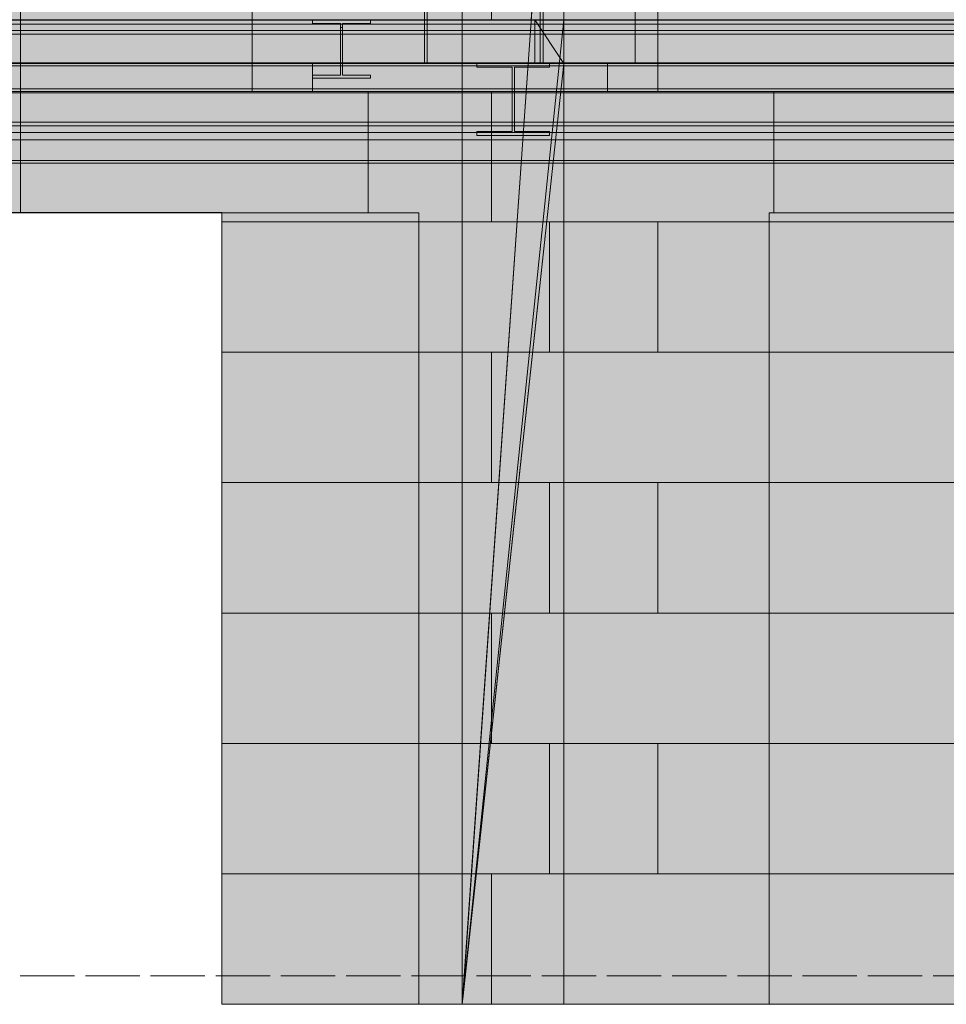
# Model space of a CAD drawing. Header units: millimetres. Extents: x 17 to 413, y 4 to 292.
# Tile 170 of 256: x 233 to 255, y 77 to 100. Entities that reach past the tile are written whole.
import ezdxf

# ---------------------------------------------------------------- set-up
doc = ezdxf.new("R2010")
doc.units = ezdxf.units.MM
doc.linetypes.add('DASHED', pattern=[1.524, 1.27, -0.254])
for name, color, linetype in [('FILL-C_9EB2DB', 7, 'Continuous'), ('FILL-EPS', 7, 'Continuous'), ('FILL-WHITE', 7, 'Continuous'), ('LINE-C_2E8C94', 7, 'Continuous'), ('LINE-C_337880', 7, 'Continuous'), ('LINE-INK', 7, 'Continuous'), ('LINE-STEEL', 7, 'Continuous'), ('LINE-STEEL-DASH', 7, 'DASHED')]:
    doc.layers.add(name, color=color, linetype=linetype)

msp = doc.modelspace()

# ---------------------------------------------------------------- hatches: boundary and pattern name
at = {"layer": 'FILL-C_9EB2DB', "true_color": 0x9eb2db}
h = msp.add_hatch(color=9, dxfattribs=at)
h.dxf.hatch_style = 1
h.paths.add_polyline_path([(177.475, 99.489), (177.475, 99.732), (267.748, 99.732), (267.748, 99.489)])
h = msp.add_hatch(color=9, dxfattribs=at)
h.dxf.hatch_style = 1
h.paths.add_polyline_path([(177.475, 99.489), (177.475, 99.732), (267.748, 99.732), (267.748, 99.489)])
h = msp.add_hatch(color=9, dxfattribs=at)
h.dxf.hatch_style = 1
h.paths.add_polyline_path([(179.295, 99.404), (179.295, 99.732), (267.748, 99.732), (267.748, 99.404)])
h = msp.add_hatch(color=9, dxfattribs=at)
h.dxf.hatch_style = 1
h.paths.add_polyline_path([(179.295, 99.404), (179.295, 99.732), (267.748, 99.732), (267.748, 99.404)])
h = msp.add_hatch(color=9, dxfattribs=at)
h.dxf.hatch_style = 1
h.paths.add_polyline_path([(223.822, 99.638), (223.822, 99.732), (267.748, 99.732), (267.748, 99.638), (223.822, 99.638)])
h = msp.add_hatch(color=9, dxfattribs=at)
h.dxf.hatch_style = 1
h.paths.add_polyline_path([(223.822, 99.732), (267.748, 99.732), (267.748, 99.638), (223.822, 99.638)])
h = msp.add_hatch(color=9, dxfattribs=at)
h.dxf.hatch_style = 1
h.paths.add_polyline_path([(223.862, 99.638), (223.862, 99.732), (267.748, 99.732), (267.748, 99.638), (223.862, 99.638)])
h = msp.add_hatch(color=9, dxfattribs=at)
h.dxf.hatch_style = 1
h.paths.add_polyline_path([(223.862, 99.732), (267.748, 99.732), (267.748, 99.638), (223.862, 99.638)])
h = msp.add_hatch(color=9, dxfattribs=at)
h.dxf.hatch_style = 1
h.paths.add_polyline_path([(240.032, 99.733), (240.032, 99.733), (240.032, 99.733), (240.04, 99.733), (240.043, 99.732), (241.4, 99.732), (241.4, 99.659), (240.746, 99.659), (240.746, 99.559), (240.746, 98.451), (241.4, 98.451), (241.4, 98.378), (240.043, 98.378), (240.043, 98.451), (240.698, 98.451), (240.698, 99.659), (240.043, 99.659), (240.043, 99.732)])
h = msp.add_hatch(color=9, dxfattribs=at)
h.dxf.hatch_style = 1
h.paths.add_polyline_path([(240.043, 98.378), (240.043, 98.451), (240.698, 98.451), (240.698, 99.559), (240.698, 99.659), (240.043, 99.659), (240.043, 99.732), (241.4, 99.732), (241.4, 99.659), (240.746, 99.659), (240.746, 98.451), (241.4, 98.451), (241.4, 98.378)])
h = msp.add_hatch(color=9, dxfattribs=at)
h.dxf.hatch_style = 1
h.paths.add_polyline_path([(241.4, 99.732), (241.411, 99.733), (241.411, 99.733), (241.411, 99.733), (241.411, 99.733)])
h = msp.add_hatch(color=9, dxfattribs=at)
h.dxf.hatch_style = 1
h.paths.add_polyline_path([(177.475, 97.352), (177.475, 99.489), (267.748, 99.489), (267.748, 97.352)])
h = msp.add_hatch(color=9, dxfattribs=at)
h.dxf.hatch_style = 1
h.paths.add_polyline_path([(177.475, 99.489), (267.748, 99.489), (267.748, 97.352), (177.475, 97.352)])
h = msp.add_hatch(color=9, dxfattribs=at)
h.dxf.hatch_style = 1
h.paths.add_polyline_path([(223.108, 98.133), (223.108, 99.579), (223.862, 99.579), (223.862, 99.638), (267.748, 99.638), (267.748, 98.133), (223.862, 98.133)])
h = msp.add_hatch(color=9, dxfattribs=at)
h.dxf.hatch_style = 1
h.paths.add_polyline_path([(223.108, 99.579), (223.862, 99.579), (223.862, 99.638), (267.748, 99.638), (267.748, 98.133), (223.862, 98.133), (223.108, 98.133)])
h = msp.add_hatch(color=9, dxfattribs=at)
h.dxf.hatch_style = 1
h.paths.add_polyline_path([(223.115, 98.133), (223.115, 99.546), (223.822, 99.546), (223.822, 99.638), (267.748, 99.638), (267.748, 98.133), (223.822, 98.133)])
h = msp.add_hatch(color=9, dxfattribs=at)
h.dxf.hatch_style = 1
h.paths.add_polyline_path([(223.115, 99.546), (223.822, 99.546), (223.822, 99.638), (267.748, 99.638), (267.748, 98.133), (223.822, 98.133), (223.115, 98.133)])
h = msp.add_hatch(color=9, dxfattribs=at)
h.dxf.hatch_style = 1
h.paths.add_polyline_path([(240.043, 98.378), (240.043, 98.451), (240.698, 98.451), (240.698, 99.559), (240.746, 99.559), (240.746, 98.451), (241.4, 98.451), (241.4, 98.378)])
h = msp.add_hatch(color=9, dxfattribs=at)
h.dxf.hatch_style = 1
h.paths.add_polyline_path([(240.043, 98.451), (240.698, 98.451), (240.698, 99.559), (240.746, 99.559), (240.746, 98.451), (241.4, 98.451), (241.4, 98.378), (240.043, 98.378)])
h = msp.add_hatch(color=9, dxfattribs=at)
h.dxf.hatch_style = 1
h.paths.add_polyline_path([(179.295, 97.267), (179.295, 99.404), (267.748, 99.404), (267.748, 97.267)])
h = msp.add_hatch(color=9, dxfattribs=at)
h.dxf.hatch_style = 1
h.paths.add_polyline_path([(179.295, 99.404), (267.748, 99.404), (267.748, 97.267), (179.295, 97.267)])
h = msp.add_hatch(color=9, dxfattribs=at)
h.dxf.hatch_style = 1
h.paths.add_polyline_path([(179.295, 98.666), (179.295, 98.666), (179.295, 98.732), (267.748, 98.732), (267.748, 98.732), (267.748, 98.732), (267.748, 98.666), (179.295, 98.666)])
h = msp.add_hatch(color=9, dxfattribs=at)
h.dxf.hatch_style = 1
h.paths.add_polyline_path([(179.295, 98.066), (179.295, 98.732), (267.748, 98.732), (267.748, 98.066)])
h = msp.add_hatch(color=9, dxfattribs=at)
h.dxf.hatch_style = 1
h.paths.add_polyline_path([(179.295, 98.066), (179.295, 98.666), (267.748, 98.666), (267.748, 98.066)])
h = msp.add_hatch(color=9, dxfattribs=at)
h.dxf.hatch_style = 1
h.paths.add_polyline_path([(179.302, 98.066), (179.302, 98.732), (267.735, 98.732), (267.735, 98.066)])
h = msp.add_hatch(color=9, dxfattribs=at)
h.dxf.hatch_style = 1
h.paths.add_polyline_path([(179.302, 98.666), (179.302, 98.666), (179.302, 98.732), (267.735, 98.732), (267.735, 98.732), (267.735, 98.732), (267.735, 98.666), (179.302, 98.666)])
h = msp.add_hatch(color=9, dxfattribs=at)
h.dxf.hatch_style = 1
h.paths.add_polyline_path([(179.302, 98.066), (179.302, 98.666), (267.735, 98.666), (267.735, 98.066)])
h = msp.add_hatch(color=9, dxfattribs=at)
h.dxf.hatch_style = 1
h.paths.add_polyline_path([(223.115, 96.454), (223.115, 98.546), (223.822, 98.546), (223.822, 98.668), (265.375, 98.668), (265.375, 96.454), (223.822, 96.454)])
h = msp.add_hatch(color=9, dxfattribs=at)
h.dxf.hatch_style = 1
h.paths.add_polyline_path([(223.115, 98.546), (223.822, 98.546), (223.822, 98.668), (265.375, 98.668), (265.375, 96.454), (223.822, 96.454), (223.115, 96.454)])
h = msp.add_hatch(color=9, dxfattribs=at)
h.dxf.hatch_style = 1
h.paths.add_polyline_path([(223.695, 98.666), (223.695, 98.732), (240.042, 98.732), (240.042, 98.666)])
h = msp.add_hatch(color=9, dxfattribs=at)
h.dxf.hatch_style = 1
h.paths.add_polyline_path([(223.695, 98.732), (240.042, 98.732), (240.042, 98.066), (223.695, 98.066)])
h = msp.add_hatch(color=9, dxfattribs=at)
h.dxf.hatch_style = 1
h.paths.add_polyline_path([(223.695, 98.732), (266.722, 98.732), (266.722, 98.066), (223.695, 98.066)])
h = msp.add_hatch(color=9, dxfattribs=at)
h.dxf.hatch_style = 1
h.paths.add_polyline_path([(223.695, 98.666), (223.695, 98.732), (266.722, 98.732), (266.722, 98.666)])
h = msp.add_hatch(color=9, dxfattribs=at)
h.dxf.hatch_style = 1
h.paths.add_polyline_path([(223.695, 98.066), (223.695, 98.666), (240.042, 98.666), (240.042, 98.066)])
h = msp.add_hatch(color=9, dxfattribs=at)
h.dxf.hatch_style = 1
h.paths.add_polyline_path([(223.695, 98.066), (223.695, 98.666), (266.722, 98.666), (266.722, 98.066)])
h = msp.add_hatch(color=9, dxfattribs=at)
h.dxf.hatch_style = 1
h.paths.add_polyline_path([(223.822, 98.668), (223.822, 98.732), (265.375, 98.732), (265.375, 98.668), (223.822, 98.668)])
h = msp.add_hatch(color=9, dxfattribs=at)
h.dxf.hatch_style = 1
h.paths.add_polyline_path([(223.822, 98.732), (265.375, 98.732), (265.375, 98.668), (223.822, 98.668)])
h = msp.add_hatch(color=9, dxfattribs=at)
h.dxf.hatch_style = 1
h.paths.add_polyline_path([(224.228, 98.666), (224.228, 98.732), (266.722, 98.732), (266.722, 98.666)])
h = msp.add_hatch(color=9, dxfattribs=at)
h.dxf.hatch_style = 1
h.paths.add_polyline_path([(224.228, 98.732), (266.722, 98.732), (266.722, 98.066), (224.228, 98.066)])
h = msp.add_hatch(color=9, dxfattribs=at)
h.dxf.hatch_style = 1
h.paths.add_polyline_path([(224.228, 98.732), (240.042, 98.732), (240.042, 98.066), (224.228, 98.066)])
h = msp.add_hatch(color=9, dxfattribs=at)
h.dxf.hatch_style = 1
h.paths.add_polyline_path([(224.228, 98.666), (224.228, 98.732), (240.042, 98.732), (240.042, 98.666)])
h = msp.add_hatch(color=9, dxfattribs=at)
h.dxf.hatch_style = 1
h.paths.add_polyline_path([(224.228, 98.066), (224.228, 98.666), (266.722, 98.666), (266.722, 98.066)])
h = msp.add_hatch(color=9, dxfattribs=at)
h.dxf.hatch_style = 1
h.paths.add_polyline_path([(224.228, 98.066), (224.228, 98.666), (240.042, 98.666), (240.042, 98.066)])
h = msp.add_hatch(color=9, dxfattribs=at)
h.dxf.hatch_style = 1
h.paths.add_polyline_path([(243.876, 98.733), (243.876, 98.733), (243.876, 98.733), (243.876, 98.733), (243.883, 98.733), (243.886, 98.732), (245.584, 98.732), (245.584, 98.638), (244.764, 98.638), (244.764, 97.133), (245.584, 97.133), (245.584, 97.038), (243.886, 97.038), (243.886, 97.133), (244.706, 97.133), (244.706, 98.638), (243.886, 98.638), (243.886, 98.732)])
h = msp.add_hatch(color=9, dxfattribs=at)
h.dxf.hatch_style = 1
h.paths.add_polyline_path([(243.886, 97.038), (243.886, 97.133), (244.706, 97.133), (244.706, 98.638), (243.886, 98.638), (243.886, 98.732), (245.584, 98.732), (245.584, 98.638), (244.764, 98.638), (244.764, 97.133), (245.584, 97.133), (245.584, 97.038)])
h = msp.add_hatch(color=9, dxfattribs=at)
h.dxf.hatch_style = 1
h.paths.add_polyline_path([(245.584, 98.732), (245.594, 98.733), (245.594, 98.733), (245.594, 98.733), (245.594, 98.733)])
h = msp.add_hatch(color=9, dxfattribs=at)
h.dxf.hatch_style = 1
h.paths.add_polyline_path([(223.108, 98.038), (223.108, 98.133), (223.862, 98.133), (267.748, 98.133), (267.748, 98.038), (223.862, 98.038)])
h = msp.add_hatch(color=9, dxfattribs=at)
h.dxf.hatch_style = 1
h.paths.add_polyline_path([(223.108, 98.038), (223.108, 98.133), (267.748, 98.133), (267.748, 98.038), (223.862, 98.038)])
h = msp.add_hatch(color=9, dxfattribs=at)
h.dxf.hatch_style = 1
h.paths.add_polyline_path([(223.115, 98.038), (223.115, 98.133), (223.822, 98.133), (267.748, 98.133), (267.748, 98.038), (223.822, 98.038)])
h = msp.add_hatch(color=9, dxfattribs=at)
h.dxf.hatch_style = 1
h.paths.add_polyline_path([(223.115, 98.133), (267.748, 98.133), (267.748, 98.038), (223.822, 98.038), (223.115, 98.038)])
h = msp.add_hatch(color=9, dxfattribs=at)
h.dxf.hatch_style = 1
h.paths.add_polyline_path([(177.475, 97.108), (177.475, 97.352), (267.748, 97.352), (267.748, 97.108)])
h = msp.add_hatch(color=9, dxfattribs=at)
h.dxf.hatch_style = 1
h.paths.add_polyline_path([(177.475, 97.108), (177.475, 97.352), (267.748, 97.352), (267.748, 97.108)])
h = msp.add_hatch(color=9, dxfattribs=at)
h.dxf.hatch_style = 1
h.paths.add_polyline_path([(179.295, 96.939), (179.295, 97.267), (267.748, 97.267), (267.748, 96.939)])
h = msp.add_hatch(color=9, dxfattribs=at)
h.dxf.hatch_style = 1
h.paths.add_polyline_path([(179.295, 96.939), (179.295, 97.267), (267.748, 97.267), (267.748, 96.939)])
h = msp.add_hatch(color=9, dxfattribs=at)
h.dxf.hatch_style = 1
h.paths.add_polyline_path([(223.115, 96.39), (223.115, 96.454), (223.822, 96.454), (265.375, 96.454), (265.375, 96.39), (223.822, 96.39)])
h = msp.add_hatch(color=9, dxfattribs=at)
h.dxf.hatch_style = 1
h.paths.add_polyline_path([(223.115, 96.39), (223.115, 96.454), (265.375, 96.454), (265.375, 96.39), (223.822, 96.39)])
at = {"layer": 'FILL-EPS', "true_color": 0xccffff}
h = msp.add_hatch(color=7, dxfattribs=at)
h.dxf.hatch_style = 1
h.paths.add_polyline_path([(222.703, 112.966), (233.125, 123.388), (243.543, 112.969), (243.543, 99.741), (222.703, 99.741)])
h.paths.add_polyline_path([(228.217, 100.232), (238.03, 100.232), (238.03, 114.232), (228.217, 114.232)], flags=0)
h = msp.add_hatch(color=7, dxfattribs=at)
h.dxf.hatch_style = 1
h.paths.add_polyline_path([(222.703, 112.966), (233.125, 123.388), (243.543, 112.969), (243.543, 76.732), (242.53, 76.732), (242.53, 95.232), (223.717, 95.232), (223.717, 76.732), (222.703, 76.732)])
h.paths.add_polyline_path([(228.217, 100.232), (238.03, 100.232), (238.03, 114.232), (228.217, 114.232)], flags=0)
h = msp.add_hatch(color=7, dxfattribs=at)
h.dxf.hatch_style = 1
h.paths.add_polyline_path([(194.882, 118.899), (256.242, 118.899), (271.265, 103.876), (271.265, 99.732), (194.882, 99.732)])
h = msp.add_hatch(color=7, dxfattribs=at)
h.dxf.hatch_style = 1
h.paths.add_polyline_path([(194.882, 118.899), (256.242, 118.899), (271.265, 103.876), (271.265, 99.732), (194.882, 99.732)])
h = msp.add_hatch(color=7, dxfattribs=at)
h.dxf.hatch_style = 1
h.paths.add_polyline_path([(243.543, 76.732), (243.543, 98.724), (243.543, 98.724), (243.543, 98.734), (243.544, 98.734), (243.545, 98.724), (245.238, 98.724), (245.238, 99.741), (243.545, 99.741), (243.543, 99.741), (243.543, 112.969), (243.543, 112.969), (243.543, 112.98), (243.543, 112.98), (243.545, 112.968), (243.546, 112.967), (245.916, 110.597), (245.916, 110.598), (245.916, 110.597), (245.916, 76.732), (243.545, 76.732)])
h = msp.add_hatch(color=7, dxfattribs=at)
h.dxf.hatch_style = 1
h.paths.add_polyline_path([(243.543, 76.732), (243.543, 112.969), (245.916, 110.597), (245.916, 76.732)])
h = msp.add_hatch(color=7, dxfattribs=at)
h.dxf.hatch_style = 1
h.paths.add_polyline_path([(243.545, 110.594), (245.916, 110.594), (245.916, 110.596), (245.916, 110.594), (245.916, 76.732), (243.545, 76.732), (243.545, 98.724), (245.238, 98.724), (245.238, 99.741), (243.545, 99.741)])
h = msp.add_hatch(color=7, dxfattribs=at)
h.dxf.hatch_style = 1
h.paths.add_polyline_path([(243.545, 76.732), (243.545, 98.724), (243.545, 110.594), (245.916, 110.594), (245.156, 99.741), (245.238, 99.741), (245.915, 98.724), (245.916, 76.732)])
h.paths.add_polyline_path([(245.915, 98.724), (245.085, 98.724), (243.554, 76.861), (243.559, 76.861)], flags=0)
h = msp.add_hatch(color=7, dxfattribs=at)
h.dxf.hatch_style = 1
h.paths.add_polyline_path([(243.545, 76.732), (245.916, 110.594), (245.915, 99.741)])
h = msp.add_hatch(color=7, dxfattribs=at)
h.dxf.hatch_style = 1
h.paths.add_polyline_path([(243.545, 99.741), (243.545, 110.594), (245.916, 110.594), (245.916, 76.732), (243.545, 76.732), (243.545, 98.724), (245.238, 98.724), (245.238, 99.741)])
h = msp.add_hatch(color=7, dxfattribs=at)
h.dxf.hatch_style = 1
h.paths.add_polyline_path([(243.545, 76.732), (243.545, 98.724), (243.545, 99.741), (243.545, 110.594), (245.916, 110.594), (245.916, 76.732)])
h = msp.add_hatch(color=7, dxfattribs=at)
h.dxf.hatch_style = 1
h.paths.add_polyline_path([(224.203, 102.732), (266.043, 102.732), (266.043, 76.732), (262.035, 76.732), (262.035, 96.39), (265.641, 96.39), (265.641, 98.736), (224.252, 98.736), (224.252, 76.732), (224.252, 76.73), (224.252, 76.732), (224.203, 76.732), (224.203, 96.392), (224.212, 96.392), (224.212, 98.736), (224.203, 98.736)])
h = msp.add_hatch(color=7, dxfattribs=at)
h.dxf.hatch_style = 1
h.paths.add_polyline_path([(224.203, 99.741), (224.203, 102.732), (266.043, 102.732), (266.043, 99.741)])
h = msp.add_hatch(color=7, dxfattribs=at)
h.dxf.hatch_style = 1
h.paths.add_polyline_path([(245.916, 102.232), (271.293, 102.232), (271.293, 99.741), (245.916, 99.741)])
h = msp.add_hatch(color=7, dxfattribs=at)
h.dxf.hatch_style = 1
h.paths.add_polyline_path([(245.916, 102.232), (271.293, 102.232), (271.293, 76.732), (269.53, 76.732), (269.53, 95.232), (250.717, 95.232), (250.717, 76.732), (245.916, 76.732)])
h = msp.add_hatch(color=7, dxfattribs=at)
h.dxf.hatch_style = 1
h.paths.add_polyline_path([(222.703, 99.741), (243.543, 99.741), (243.543, 98.724), (222.703, 98.724)])
h = msp.add_hatch(color=7, dxfattribs=at)
h.dxf.hatch_style = 1
h.paths.add_polyline_path([(224.212, 98.724), (224.212, 98.736), (224.203, 98.736), (224.203, 99.741), (266.043, 99.741), (266.043, 99.741), (266.048, 99.742), (266.053, 99.743), (266.053, 99.743), (266.053, 99.742), (266.053, 99.741), (266.043, 99.741), (266.043, 98.724), (265.642, 98.724), (265.642, 98.736), (224.252, 98.736), (224.252, 98.724)])
h = msp.add_hatch(color=7, dxfattribs=at)
h.dxf.hatch_style = 1
h.paths.add_polyline_path([(243.544, 99.741), (245.238, 99.741), (245.238, 98.724), (243.544, 98.724)])
h = msp.add_hatch(color=7, dxfattribs=at)
h.dxf.hatch_style = 1
h.paths.add_polyline_path([(243.545, 76.732), (245.915, 99.741), (245.915, 98.724)])
h = msp.add_hatch(color=7, dxfattribs=at)
h.dxf.hatch_style = 1
h.paths.add_polyline_path([(243.545, 99.741), (245.238, 99.741), (245.238, 98.724), (243.545, 98.724)])
h = msp.add_hatch(color=7, dxfattribs=at)
h.dxf.hatch_style = 1
h.paths.add_polyline_path([(245.238, 99.742), (245.238, 99.741), (245.916, 99.741), (245.916, 98.724), (245.238, 98.724), (245.238, 99.741), (245.238, 99.741)])
h = msp.add_hatch(color=7, dxfattribs=at)
h.dxf.hatch_style = 1
h.paths.add_polyline_path([(245.238, 99.741), (245.915, 99.741), (245.915, 98.724)])
h = msp.add_hatch(color=7, dxfattribs=at)
h.dxf.hatch_style = 1
h.paths.add_polyline_path([(245.916, 99.741), (271.293, 99.741), (271.293, 98.724), (245.916, 98.724)])
h = msp.add_hatch(color=7, dxfattribs=at)
h.dxf.hatch_style = 1
h.paths.add_polyline_path([(194.718, 98.732), (271.161, 98.732), (271.161, 98.724), (271.328, 98.724), (271.328, 76.732), (237.928, 76.732), (237.928, 95.236), (237.918, 95.234), (237.918, 95.236), (231.558, 95.236), (231.558, 76.732), (215.762, 76.732), (215.762, 95.236), (209.392, 95.236), (209.392, 76.732), (204.53, 76.732), (204.53, 95.232), (196.53, 95.232), (196.53, 76.732), (194.718, 76.732)])
h = msp.add_hatch(color=7, dxfattribs=at)
h.dxf.hatch_style = 1
h.paths.add_polyline_path([(194.718, 98.732), (271.161, 98.732), (271.161, 98.724), (271.328, 98.724), (271.328, 76.732), (237.928, 76.732), (237.928, 95.236), (231.558, 95.236), (231.558, 76.732), (215.762, 76.732), (215.762, 95.236), (209.392, 95.236), (209.392, 76.732), (204.53, 76.732), (204.53, 95.232), (196.53, 95.232), (196.53, 76.732), (194.718, 76.732)])
h = msp.add_hatch(color=7, dxfattribs=at)
h.dxf.hatch_style = 1
h.paths.add_polyline_path([(222.703, 98.724), (243.543, 98.724), (243.543, 76.732), (242.53, 76.732), (242.53, 95.232), (223.717, 95.232), (223.717, 76.732), (222.703, 76.732)])
h = msp.add_hatch(color=7, dxfattribs=at)
h.dxf.hatch_style = 1
h.paths.add_polyline_path([(245.916, 98.724), (271.293, 98.724), (271.293, 76.732), (269.53, 76.732), (269.53, 95.232), (250.717, 95.232), (250.717, 76.732), (245.916, 76.732)])
at = {"layer": 'FILL-WHITE', "true_color": 0xffffff}
h = msp.add_hatch(color=7, dxfattribs=at)
h.dxf.hatch_style = 1
h.paths.add_polyline_path([(250.715, 95.232), (269.528, 95.232), (269.528, 76.732), (268.415, 76.732), (266.044, 76.732), (266.043, 76.732), (262.035, 76.732), (250.717, 76.732), (250.715, 76.732)])
h = msp.add_hatch(color=7, dxfattribs=at)
h.dxf.hatch_style = 1
h.paths.add_polyline_path([(269.528, 95.232), (269.528, 76.732), (268.415, 76.732), (266.044, 76.732), (266.043, 76.732), (262.035, 76.732), (250.717, 76.732), (250.715, 76.732), (250.715, 95.232)])
h = msp.add_hatch(color=7, dxfattribs=at)
h.dxf.hatch_style = 1
h.paths.add_polyline_path([(269.528, 95.232), (269.528, 76.732), (268.415, 76.732), (266.044, 76.732), (266.043, 76.732), (262.035, 76.732), (250.717, 76.732), (250.715, 76.732), (250.715, 95.232)])

# ---------------------------------------------------------------- linework, layer by layer
at = {"layer": 'LINE-C_2E8C94', "lineweight": 5}
for points in [[(222.703, 112.966), (233.125, 123.388), (243.543, 112.969), (243.543, 99.741), (222.703, 99.741)], [(222.703, 112.966), (233.125, 123.388), (243.543, 112.969), (243.543, 76.732), (242.53, 76.732), (242.53, 95.232), (223.717, 95.232), (223.717, 76.732), (222.703, 76.732)], [(194.882, 118.899), (256.242, 118.899), (271.265, 103.876), (271.265, 99.732), (194.882, 99.732)], [(194.882, 118.899), (256.242, 118.899), (271.265, 103.876), (271.265, 103.876), (271.265, 103.876), (271.265, 99.732), (194.882, 99.732), (194.882, 99.732)], [(243.543, 76.732), (243.543, 98.724), (243.543, 98.724), (243.543, 98.734), (243.544, 98.734), (243.545, 98.724), (245.238, 98.724), (245.238, 99.741), (243.545, 99.741), (243.543, 99.741), (243.543, 112.969), (243.543, 112.969), (243.543, 112.98), (243.543, 112.98), (243.545, 112.968), (243.546, 112.967), (245.916, 110.597), (245.916, 110.598), (245.916, 110.597), (245.916, 76.732), (243.545, 76.732)], [(243.543, 76.732), (243.543, 76.732), (243.543, 112.969), (245.916, 110.597), (245.916, 110.597), (245.916, 110.597), (245.916, 110.597), (245.916, 76.732)], [(243.545, 110.594), (245.916, 110.594), (245.916, 110.596), (245.916, 110.594), (245.916, 76.732), (243.545, 76.732), (243.545, 98.724), (245.238, 98.724), (245.238, 99.741), (243.545, 99.741)], [(243.545, 76.732), (243.545, 98.724), (243.545, 110.594), (245.916, 110.594), (245.156, 99.741), (245.238, 99.741), (245.915, 98.724), (245.916, 76.732)], [(243.545, 76.732), (245.916, 110.594), (245.915, 99.741)], [(243.545, 99.741), (243.545, 110.594), (245.916, 110.594), (245.916, 76.732), (243.545, 76.732), (243.545, 98.724), (245.238, 98.724), (245.238, 99.741)], [(243.545, 76.732), (243.545, 98.724), (243.545, 99.741), (243.545, 110.594), (245.916, 110.594), (245.916, 76.732)], [(224.203, 102.732), (266.043, 102.732), (266.043, 76.732), (262.035, 76.732), (262.035, 96.39), (265.641, 96.39), (265.641, 98.736), (224.252, 98.736), (224.252, 76.732), (224.252, 76.73), (224.252, 76.732), (224.203, 76.732), (224.203, 96.392), (224.212, 96.392), (224.212, 98.736), (224.203, 98.736)], [(224.203, 99.741), (224.203, 102.732), (266.043, 102.732), (266.043, 99.741)], [(245.916, 102.232), (271.293, 102.232), (271.293, 99.741), (245.916, 99.741)], [(245.916, 102.232), (271.293, 102.232), (271.293, 76.732), (269.53, 76.732), (269.53, 95.232), (250.717, 95.232), (250.717, 76.732), (245.916, 76.732)], [(222.703, 99.741), (222.703, 99.741), (243.543, 99.741), (243.543, 98.724), (243.543, 98.724), (222.703, 98.724)], [(224.212, 98.724), (224.212, 98.736), (224.203, 98.736), (224.203, 99.741), (224.203, 99.741), (266.043, 99.741), (266.043, 99.741), (266.048, 99.742), (266.053, 99.743), (266.053, 99.743), (266.053, 99.742), (266.053, 99.741), (266.043, 99.741), (266.043, 98.724), (265.642, 98.724), (265.642, 98.736), (224.252, 98.736), (224.252, 98.724)], [(243.544, 99.741), (245.238, 99.741), (245.238, 98.724), (243.544, 98.724)], [(243.545, 76.732), (245.915, 99.741), (245.915, 98.724)], [(243.545, 99.741), (245.238, 99.741), (245.238, 98.724), (245.238, 98.724), (243.545, 98.724), (243.545, 99.741)], [(245.238, 99.742), (245.238, 99.741), (245.916, 99.741), (245.916, 98.724), (245.238, 98.724), (245.238, 99.741), (245.238, 99.741)], [(245.238, 99.741), (245.915, 99.741), (245.915, 98.724)], [(245.916, 99.741), (245.916, 99.741), (271.293, 99.741), (271.293, 98.724), (245.916, 98.724)], [(194.718, 98.732), (271.161, 98.732), (271.161, 98.724), (271.328, 98.724), (271.328, 76.732), (237.928, 76.732), (237.928, 95.236), (237.918, 95.234), (237.918, 95.236), (231.558, 95.236), (231.558, 76.732), (215.762, 76.732), (215.762, 95.236), (209.392, 95.236), (209.392, 76.732), (204.53, 76.732), (204.53, 95.232), (196.53, 95.232), (196.53, 76.732), (194.718, 76.732)], [(194.718, 98.732), (271.161, 98.732), (271.161, 98.724), (271.328, 98.724), (271.328, 76.732), (237.928, 76.732), (237.928, 95.236), (231.558, 95.236), (231.558, 76.732), (215.762, 76.732), (215.762, 95.236), (209.392, 95.236), (209.392, 76.732), (204.53, 76.732), (204.53, 95.232), (196.53, 95.232), (196.53, 76.732), (194.718, 76.732)], [(222.703, 98.724), (243.543, 98.724), (243.543, 76.732), (242.53, 76.732), (242.53, 95.232), (223.717, 95.232), (223.717, 76.732), (222.703, 76.732)], [(245.915, 98.724), (245.085, 98.724), (243.554, 76.861), (243.559, 76.861)], [(245.916, 98.724), (271.293, 98.724), (271.293, 76.732), (269.53, 76.732), (269.53, 95.232), (250.717, 95.232), (250.717, 76.732), (245.916, 76.732)]]:
    msp.add_lwpolyline(points, close=True, dxfattribs=at)
at = {"layer": 'LINE-C_337880', "lineweight": 5}
for p, q in [((244.223, 99.739), (244.223, 102.78)), ((244.223, 99.739), (244.223, 102.78)), ((238.634, 98.068), (238.634, 101.116)), ((242.659, 98.742), (242.659, 101.116)), ((242.723, 98.742), (242.723, 101.116)), ((245.368, 98.742), (245.368, 101.116)), ((245.432, 98.742), (245.432, 101.116)), ((247.587, 98.742), (247.587, 101.116)), ((248.117, 98.068), (248.117, 101.116)), ((233.216, 98.068), (233.216, 100.226)), ((233.216, 98.73), (233.216, 99.734)), ((238.634, 98.73), (238.634, 99.734)), ((242.659, 98.742), (242.659, 99.734)), ((242.723, 98.742), (242.723, 99.734)), ((245.368, 98.742), (245.368, 99.734)), ((245.432, 98.742), (245.432, 99.734)), ((247.587, 98.742), (247.587, 99.734)), ((248.117, 98.73), (248.117, 99.734)), ((233.216, 98.068), (233.216, 98.717)), ((238.634, 98.068), (238.634, 98.717)), ((246.935, 98.068), (246.935, 98.726)), ((246.935, 98.068), (246.935, 98.726)), ((248.117, 98.068), (248.117, 98.717)), ((230.679, 98.068), (244.226, 98.068)), ((230.679, 98.068), (244.226, 98.068)), ((233.216, 95.239), (233.216, 98.068)), ((233.216, 98.068), (238.634, 98.068)), ((233.216, 95.239), (233.216, 98.068)), ((233.216, 98.068), (238.634, 98.068)), ((238.634, 98.068), (241.344, 98.068)), ((238.634, 98.068), (241.344, 98.068)), ((241.344, 95.239), (241.344, 98.068)), ((241.344, 98.068), (243.537, 98.068)), ((241.344, 95.239), (241.344, 98.068)), ((241.344, 98.068), (243.537, 98.068)), ((243.55, 98.068), (245.909, 98.068)), ((243.55, 98.068), (245.909, 98.068)), ((243.552, 98.068), (245.032, 98.068)), ((243.552, 98.068), (245.909, 98.068)), ((243.552, 98.068), (245.909, 98.068)), ((243.552, 98.068), (245.909, 98.068)), ((244.226, 95.02), (244.226, 98.068)), ((244.226, 98.068), (246.935, 98.068)), ((244.226, 95.02), (244.226, 98.068)), ((244.226, 98.068), (246.935, 98.068)), ((245.046, 98.068), (245.736, 98.068)), ((245.922, 98.068), (248.117, 98.068)), ((245.922, 98.068), (248.117, 98.068)), ((246.935, 98.068), (260.482, 98.068)), ((246.935, 98.068), (260.482, 98.068)), ((248.117, 98.068), (250.826, 98.068)), ((248.117, 98.068), (250.826, 98.068)), ((250.826, 95.239), (250.826, 98.068)), ((250.826, 98.068), (260.902, 98.068)), ((250.826, 95.239), (250.826, 98.068)), ((250.826, 98.068), (260.902, 98.068)), ((237.935, 95.02), (244.226, 95.02)), ((237.935, 95.02), (244.226, 95.02)), ((242.537, 95.02), (243.537, 95.02)), ((242.537, 95.02), (243.537, 95.02)), ((243.55, 95.02), (245.909, 95.02)), ((243.55, 95.02), (245.909, 95.02)), ((243.552, 95.02), (244.819, 95.02)), ((243.552, 95.02), (245.909, 95.02)), ((243.552, 95.02), (245.909, 95.02)), ((243.552, 95.02), (245.909, 95.02)), ((244.226, 95.02), (245.58, 95.02)), ((244.226, 95.02), (245.58, 95.02)), ((244.832, 95.02), (245.422, 95.02)), ((245.523, 95.02), (245.909, 95.02)), ((245.58, 91.972), (245.58, 95.02)), ((245.58, 95.02), (260.482, 95.02)), ((245.58, 91.972), (245.58, 95.02)), ((245.58, 95.02), (260.482, 95.02)), ((245.922, 95.02), (248.117, 95.02)), ((245.922, 95.02), (248.117, 95.02)), ((248.117, 91.972), (248.117, 95.02)), ((248.117, 95.02), (250.71, 95.02)), ((248.117, 91.972), (248.117, 95.02)), ((248.117, 95.02), (250.71, 95.02)), ((237.935, 91.972), (244.226, 91.972)), ((237.935, 91.972), (244.226, 91.972)), ((242.537, 91.972), (243.537, 91.972)), ((242.537, 91.972), (243.537, 91.972)), ((243.55, 91.972), (245.909, 91.972)), ((243.55, 91.972), (245.909, 91.972)), ((243.552, 91.972), (244.605, 91.972)), ((243.552, 91.972), (245.909, 91.972)), ((243.552, 91.972), (245.909, 91.972)), ((243.552, 91.972), (245.909, 91.972)), ((244.226, 88.924), (244.226, 91.972)), ((244.226, 91.972), (245.58, 91.972)), ((244.226, 88.924), (244.226, 91.972)), ((244.226, 91.972), (245.58, 91.972)), ((244.619, 91.972), (245.108, 91.972)), ((245.194, 91.972), (245.909, 91.972)), ((245.58, 91.972), (260.482, 91.972)), ((245.58, 91.972), (260.482, 91.972)), ((245.922, 91.972), (248.117, 91.972)), ((245.922, 91.972), (248.117, 91.972)), ((248.117, 91.972), (250.71, 91.972)), ((248.117, 91.972), (250.71, 91.972)), ((237.935, 88.924), (244.226, 88.924)), ((237.935, 88.924), (244.226, 88.924)), ((242.537, 88.924), (243.537, 88.924)), ((242.537, 88.924), (243.537, 88.924)), ((243.55, 88.924), (245.909, 88.924)), ((243.55, 88.924), (245.909, 88.924)), ((243.552, 88.924), (244.392, 88.924)), ((243.552, 88.924), (245.909, 88.924)), ((243.552, 88.924), (245.909, 88.924)), ((243.552, 88.924), (245.909, 88.924)), ((244.226, 88.924), (245.58, 88.924)), ((244.226, 88.924), (245.58, 88.924)), ((244.405, 88.924), (244.794, 88.924)), ((244.866, 88.924), (245.909, 88.924)), ((245.58, 85.876), (245.58, 88.924)), ((245.58, 88.924), (260.482, 88.924)), ((245.58, 85.876), (245.58, 88.924)), ((245.58, 88.924), (260.482, 88.924)), ((245.922, 88.924), (248.117, 88.924)), ((245.922, 88.924), (248.117, 88.924)), ((248.117, 85.876), (248.117, 88.924)), ((248.117, 88.924), (250.71, 88.924)), ((248.117, 85.876), (248.117, 88.924)), ((248.117, 88.924), (250.71, 88.924)), ((237.935, 85.876), (244.226, 85.876)), ((237.935, 85.876), (244.226, 85.876)), ((242.537, 85.876), (243.537, 85.876)), ((242.537, 85.876), (243.537, 85.876)), ((243.55, 85.876), (245.909, 85.876)), ((243.55, 85.876), (245.909, 85.876)), ((243.552, 85.876), (244.179, 85.876)), ((243.552, 85.876), (245.909, 85.876)), ((243.552, 85.876), (245.909, 85.876)), ((243.552, 85.876), (245.909, 85.876)), ((244.192, 85.876), (244.48, 85.876)), ((244.226, 82.828), (244.226, 85.876)), ((244.226, 85.876), (245.58, 85.876)), ((244.226, 82.828), (244.226, 85.876)), ((244.226, 85.876), (245.58, 85.876)), ((244.537, 85.876), (245.909, 85.876)), ((245.58, 85.876), (260.482, 85.876)), ((245.58, 85.876), (260.482, 85.876)), ((245.922, 85.876), (248.117, 85.876)), ((245.922, 85.876), (248.117, 85.876)), ((248.117, 85.876), (250.71, 85.876)), ((248.117, 85.876), (250.71, 85.876)), ((237.935, 82.828), (244.226, 82.828)), ((237.935, 82.828), (244.226, 82.828)), ((242.537, 82.828), (243.537, 82.828)), ((242.537, 82.828), (243.537, 82.828)), ((243.55, 82.828), (245.909, 82.828)), ((243.55, 82.828), (245.909, 82.828)), ((243.552, 82.828), (243.965, 82.828)), ((243.552, 82.828), (245.909, 82.828)), ((243.552, 82.828), (245.909, 82.828)), ((243.552, 82.828), (245.909, 82.828)), ((243.979, 82.828), (244.166, 82.828)), ((244.209, 82.828), (245.909, 82.828)), ((244.226, 82.828), (245.58, 82.828)), ((244.226, 82.828), (245.58, 82.828)), ((245.58, 79.78), (245.58, 82.828)), ((245.58, 82.828), (260.482, 82.828)), ((245.58, 79.78), (245.58, 82.828)), ((245.58, 82.828), (260.482, 82.828)), ((245.922, 82.828), (248.117, 82.828)), ((245.922, 82.828), (248.117, 82.828)), ((248.117, 79.78), (248.117, 82.828)), ((248.117, 82.828), (250.71, 82.828)), ((248.117, 79.78), (248.117, 82.828)), ((248.117, 82.828), (250.71, 82.828)), ((237.935, 79.78), (244.226, 79.78)), ((237.935, 79.78), (244.226, 79.78)), ((242.537, 79.78), (243.537, 79.78)), ((242.537, 79.78), (243.537, 79.78)), ((243.55, 79.78), (245.909, 79.78)), ((243.55, 79.78), (245.909, 79.78)), ((243.552, 79.78), (243.752, 79.78)), ((243.552, 79.78), (245.909, 79.78)), ((243.552, 79.78), (245.909, 79.78)), ((243.552, 79.78), (245.909, 79.78)), ((243.88, 79.78), (245.909, 79.78)), ((244.226, 76.739), (244.226, 79.78)), ((244.226, 79.78), (245.58, 79.78)), ((244.226, 76.739), (244.226, 79.78)), ((244.226, 79.78), (245.58, 79.78)), ((245.58, 79.78), (260.482, 79.78)), ((245.58, 79.78), (260.482, 79.78)), ((245.922, 79.78), (248.117, 79.78)), ((245.922, 79.78), (248.117, 79.78)), ((248.117, 79.78), (250.71, 79.78)), ((248.117, 79.78), (250.71, 79.78))]:
    msp.add_line(p, q, dxfattribs=at)
at = {"layer": 'LINE-INK', "lineweight": 5}
msp.add_lwpolyline([(269.528, 95.232), (269.528, 76.732), (268.415, 76.732), (266.044, 76.732), (266.043, 76.732), (262.035, 76.732), (250.717, 76.732), (250.715, 76.732), (250.715, 95.232)], close=True, dxfattribs=at)
msp.add_lwpolyline([(269.528, 95.232), (269.528, 76.732), (268.415, 76.732), (266.044, 76.732), (266.043, 76.732), (262.035, 76.732), (250.717, 76.732), (250.715, 76.732), (250.715, 95.232)], close=True, dxfattribs=at)
at = {"layer": 'LINE-STEEL', "lineweight": 5}
for points in [[(177.475, 99.489), (177.475, 99.732), (267.748, 99.732), (267.748, 99.489)], [(177.475, 99.489), (177.475, 99.732), (267.748, 99.732), (267.748, 99.489)], [(179.295, 99.404), (179.295, 99.732), (267.748, 99.732), (267.748, 99.732), (267.748, 99.404), (179.295, 99.404)], [(179.295, 99.404), (179.295, 99.732), (267.748, 99.732), (267.748, 99.404)], [(223.822, 99.638), (223.822, 99.638), (223.822, 99.732), (267.748, 99.732), (267.748, 99.732), (267.748, 99.732), (267.748, 99.732), (267.748, 99.638), (223.822, 99.638), (223.822, 99.638)], [(223.822, 99.732), (267.748, 99.732), (267.748, 99.638), (267.748, 99.638), (223.822, 99.638), (223.822, 99.732)], [(223.862, 99.638), (223.862, 99.638), (223.862, 99.732), (267.748, 99.732), (267.748, 99.732), (267.748, 99.732), (267.748, 99.732), (267.748, 99.638), (223.862, 99.638), (223.862, 99.638)], [(223.862, 99.732), (267.748, 99.732), (267.748, 99.638), (267.748, 99.638), (223.862, 99.638), (223.862, 99.732)], [(240.032, 99.733), (240.032, 99.733), (240.032, 99.733), (240.04, 99.733), (240.043, 99.732), (241.4, 99.732), (241.4, 99.659), (240.746, 99.659), (240.746, 99.559), (240.746, 99.559), (240.746, 98.451), (241.4, 98.451), (241.4, 98.378), (240.043, 98.378), (240.043, 98.451), (240.698, 98.451), (240.698, 99.659), (240.043, 99.659), (240.043, 99.732)], [(240.043, 98.378), (240.043, 98.451), (240.698, 98.451), (240.698, 99.559), (240.698, 99.659), (240.043, 99.659), (240.043, 99.732), (241.4, 99.732), (241.4, 99.659), (240.746, 99.659), (240.746, 98.451), (241.4, 98.451), (241.4, 98.378)], [(241.4, 99.732), (241.411, 99.733), (241.411, 99.733), (241.411, 99.733), (241.411, 99.733)], [(177.475, 97.352), (177.475, 99.489), (267.748, 99.489), (267.748, 97.352)], [(177.475, 99.489), (267.748, 99.489), (267.748, 97.352), (177.475, 97.352)], [(223.108, 98.133), (223.108, 99.579), (223.862, 99.579), (223.862, 99.638), (267.748, 99.638), (267.748, 98.133), (223.862, 98.133)], [(223.108, 99.579), (223.862, 99.579), (223.862, 99.638), (267.748, 99.638), (267.748, 98.133), (223.862, 98.133), (223.108, 98.133)], [(223.115, 98.133), (223.115, 99.546), (223.822, 99.546), (223.822, 99.638), (267.748, 99.638), (267.748, 98.133), (223.822, 98.133), (223.822, 98.133)], [(223.115, 99.546), (223.822, 99.546), (223.822, 99.638), (267.748, 99.638), (267.748, 98.133), (223.822, 98.133), (223.115, 98.133)], [(240.043, 98.378), (240.043, 98.451), (240.698, 98.451), (240.698, 99.559), (240.746, 99.559), (240.746, 99.559), (240.746, 98.451), (241.4, 98.451), (241.4, 98.378)], [(240.043, 98.451), (240.698, 98.451), (240.698, 99.559), (240.698, 99.559), (240.746, 99.559), (240.746, 98.451), (241.4, 98.451), (241.4, 98.378), (240.043, 98.378)], [(179.295, 97.267), (179.295, 99.404), (267.748, 99.404), (267.748, 97.267)], [(179.295, 99.404), (267.748, 99.404), (267.748, 97.267), (179.295, 97.267)], [(179.295, 98.666), (179.295, 98.666), (179.295, 98.732), (267.748, 98.732), (267.748, 98.732), (267.748, 98.732), (267.748, 98.666), (179.295, 98.666)], [(179.295, 98.066), (179.295, 98.732), (267.748, 98.732), (267.748, 98.066)], [(179.295, 98.066), (179.295, 98.666), (267.748, 98.666), (267.748, 98.666), (267.748, 98.066), (179.295, 98.066)], [(179.302, 98.066), (179.302, 98.732), (267.735, 98.732), (267.735, 98.066)], [(179.302, 98.666), (179.302, 98.666), (179.302, 98.732), (267.735, 98.732), (267.735, 98.732), (267.735, 98.732), (267.735, 98.666), (179.302, 98.666)], [(179.302, 98.066), (179.302, 98.666), (267.735, 98.666), (267.735, 98.066)], [(223.115, 96.454), (223.115, 96.454), (223.115, 98.546), (223.822, 98.546), (223.822, 98.668), (265.375, 98.668), (265.375, 96.454), (223.822, 96.454)], [(223.115, 98.546), (223.822, 98.546), (223.822, 98.668), (265.375, 98.668), (265.375, 96.454), (223.822, 96.454), (223.115, 96.454), (223.115, 98.546)], [(223.695, 98.666), (223.695, 98.732), (240.042, 98.732), (240.042, 98.666)], [(223.695, 98.732), (240.042, 98.732), (240.042, 98.066), (223.695, 98.066)], [(223.695, 98.732), (223.695, 98.732), (266.722, 98.732), (266.722, 98.066), (266.722, 98.066), (223.695, 98.066)], [(223.695, 98.666), (223.695, 98.732), (266.722, 98.732), (266.722, 98.732), (266.722, 98.666), (223.695, 98.666)], [(223.695, 98.066), (223.695, 98.066), (223.695, 98.666), (240.042, 98.666), (240.042, 98.666), (240.042, 98.666), (240.042, 98.066), (223.695, 98.066)], [(223.695, 98.066), (223.695, 98.666), (266.722, 98.666), (266.722, 98.066)], [(223.822, 98.668), (223.822, 98.668), (223.822, 98.732), (265.375, 98.732), (265.375, 98.732), (265.375, 98.732), (265.375, 98.732), (265.375, 98.668), (223.822, 98.668), (223.822, 98.668)], [(223.822, 98.732), (265.375, 98.732), (265.375, 98.668), (265.375, 98.668), (223.822, 98.668), (223.822, 98.732)], [(224.228, 98.666), (224.228, 98.732), (266.722, 98.732), (266.722, 98.732), (266.722, 98.666), (224.228, 98.666)], [(224.228, 98.732), (266.722, 98.732), (266.722, 98.066), (224.228, 98.066)], [(224.228, 98.732), (240.042, 98.732), (240.042, 98.066), (224.228, 98.066)], [(224.228, 98.666), (224.228, 98.732), (240.042, 98.732), (240.042, 98.666)], [(224.228, 98.066), (224.228, 98.666), (266.722, 98.666), (266.722, 98.066)], [(224.228, 98.066), (224.228, 98.666), (240.042, 98.666), (240.042, 98.666), (240.042, 98.066), (224.228, 98.066)], [(243.876, 98.733), (243.876, 98.733), (243.876, 98.733), (243.876, 98.733), (243.883, 98.733), (243.886, 98.732), (245.584, 98.732), (245.584, 98.638), (244.764, 98.638), (244.764, 97.133), (245.584, 97.133), (245.584, 97.038), (243.886, 97.038), (243.886, 97.133), (244.706, 97.133), (244.706, 98.638), (243.886, 98.638), (243.886, 98.732)], [(243.886, 97.038), (243.886, 97.133), (244.706, 97.133), (244.706, 98.638), (243.886, 98.638), (243.886, 98.732), (245.584, 98.732), (245.584, 98.638), (244.764, 98.638), (244.764, 97.133), (245.584, 97.133), (245.584, 97.038)], [(245.584, 98.732), (245.594, 98.733), (245.594, 98.733), (245.594, 98.733), (245.594, 98.733)], [(223.108, 98.038), (223.108, 98.133), (223.862, 98.133), (267.748, 98.133), (267.748, 98.133), (267.748, 98.133), (267.748, 98.133), (267.748, 98.038), (223.862, 98.038), (223.862, 98.038)], [(223.108, 98.038), (223.108, 98.133), (267.748, 98.133), (267.748, 98.038), (267.748, 98.038), (223.862, 98.038)], [(223.115, 98.038), (223.115, 98.133), (223.822, 98.133), (267.748, 98.133), (267.748, 98.133), (267.748, 98.133), (267.748, 98.133), (267.748, 98.038), (223.822, 98.038), (223.822, 98.038)], [(223.115, 98.133), (267.748, 98.133), (267.748, 98.038), (267.748, 98.038), (223.822, 98.038), (223.115, 98.038)], [(177.475, 97.108), (177.475, 97.352), (267.748, 97.352), (267.748, 97.108)], [(177.475, 97.108), (177.475, 97.352), (267.748, 97.352), (267.748, 97.108)], [(179.295, 96.939), (179.295, 97.267), (267.748, 97.267), (267.748, 97.267), (267.748, 96.939), (179.295, 96.939)], [(179.295, 96.939), (179.295, 97.267), (267.748, 97.267), (267.748, 96.939)], [(223.115, 96.39), (223.115, 96.454), (223.822, 96.454), (265.375, 96.454), (265.375, 96.454), (265.375, 96.454), (265.375, 96.454), (265.375, 96.39), (223.822, 96.39), (223.822, 96.39)], [(223.115, 96.39), (223.115, 96.454), (265.375, 96.454), (265.375, 96.39), (265.375, 96.39), (223.822, 96.39)]]:
    msp.add_lwpolyline(points, close=True, dxfattribs=at)
at = {"layer": 'LINE-STEEL-DASH', "lineweight": 5}
msp.add_line((45.758, 77.399), (280.242, 77.399), dxfattribs=at)
for points in [[(211.456, 99.732), (222.336, 99.732), (222.326, 99.733), (222.326, 99.733), (222.326, 99.733), (222.333, 99.733), (222.336, 99.732), (223.694, 99.732), (223.822, 99.732), (223.862, 99.732), (240.043, 99.732), (240.032, 99.733), (240.032, 99.733), (240.032, 99.733), (240.04, 99.733), (240.043, 99.732), (241.4, 99.732), (258.063, 99.732)], [(265.375, 96.39), (223.822, 96.39), (223.523, 96.39), (223.523, 76.732), (223.478, 76.732), (222.552, 76.732), (222.507, 76.732), (222.507, 96.39), (222.208, 96.39), (179.622, 96.39)]]:
    msp.add_lwpolyline(points, dxfattribs=at)
msp.add_lwpolyline([(241.411, 99.733), (241.4, 99.732), (241.411, 99.733), (241.411, 99.733), (241.411, 99.733)], close=True, dxfattribs=at)

doc.saveas('drawing.dxf')
